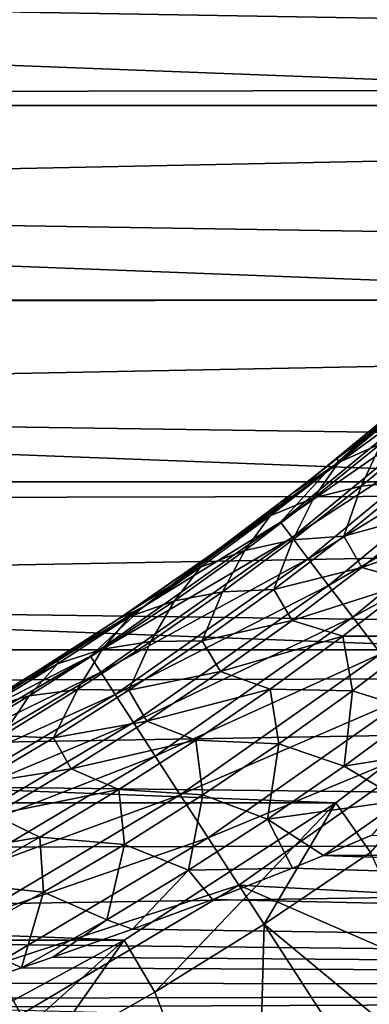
# Model space of a CAD drawing. Header units: metres. Extents: x -61 to 49, y -32 to 32.
# Tile 25 of 256: x -15.25 to -13.97, y -10.55 to -6.96. Entities that reach past the tile are written whole.
import ezdxf

# ---------------------------------------------------------------- set-up
doc = ezdxf.new("R2010")
doc.units = ezdxf.units.M
doc.layers.add('solid_K_27_40_10_000Y34', color=7, linetype='CONTINUOUS')

msp = doc.modelspace()

# ---------------------------------------------------------------- linework, layer by layer
at = {"layer": 'solid_K_27_40_10_000Y34'}
for points in [[(-21, -6.835874, 10.46522), (0, -7.191413, 10.224162), (0, -6.387662, 10.744659)], [(-31.072336, -6.522859, -32), (-10.927664, -6.522859, -32), (-11.456452, -7.274637, -32)], [(-30.543547, -7.274637, -32), (-31.072336, -6.522859, -32), (-11.456452, -7.274637, -32)], [(-21, -6.835874, 10.46522), (-21, -7.234381, 10.193809), (0, -7.191413, 10.224162)], [(-21, -7.622125, 9.90723), (0, -7.952963, 9.643664), (0, -7.191413, 10.224162)], [(-21, -7.234381, 10.193809), (-21, -7.622125, 9.90723), (0, -7.191413, 10.224162)], [(-30.543547, -7.274637, -32), (-11.456452, -7.274637, -32), (-12.041273, -7.983788, -32)], [(-29.958727, -7.983788, -32), (-30.543547, -7.274637, -32), (-12.041273, -7.983788, -32)], [(-21, -7.622125, 9.90723), (-21, -7.998529, 9.605911), (0, -7.952963, 9.643664)], [(-21, -8.363032, 9.290301), (0, -8.667844, 9.006574), (0, -7.952963, 9.643664)], [(-21, -7.998529, 9.605911), (-21, -8.363032, 9.290301), (0, -7.952963, 9.643664)], [(-29.958727, -7.983788, -32), (-12.041273, -7.983788, -32), (-12.678736, -8.646176, -32)], [(-29.321264, -8.646176, -32), (-29.958727, -7.983788, -32), (-12.678736, -8.646176, -32)], [(-14.132882, -8.611094, -19.077032), (-13.508576, -8.073834, -19.077032), (-13.856071, -8.364465, -18.834936)], [(-13.643981, -8.254092, -19.317802), (-13.508576, -8.073834, -19.077032), (-14.132882, -8.611094, -19.077032)], [(-14.297409, -8.792972, -19.317802), (-13.643981, -8.254092, -19.317802), (-14.132882, -8.611094, -19.077032)], [(-13.597435, -8.306321, -19.552031), (-13.643981, -8.254092, -19.317802), (-14.297409, -8.792972, -19.317802)], [(-14.254998, -8.84861, -19.552031), (-13.597435, -8.306321, -19.552031), (-14.297409, -8.792972, -19.317802)], [(-13.533094, -8.378517, -19.776541), (-13.597435, -8.306321, -19.552031), (-14.254998, -8.84861, -19.552031)], [(-13.846087, -8.355927, -11.670412), (-14.09177, -8.560162, -11.406532), (-13.856071, -8.364465, -18.834936)], [(-13.843391, -8.373289, -11.260599), (-14.09177, -8.560162, -11.406532), (-13.846087, -8.355927, -11.670412)], [(-21, -8.363032, 9.290301), (-21, -8.715093, 8.960868), (0, -8.667844, 9.006574)], [(-14.196373, -8.925519, -19.776541), (-13.533094, -8.378517, -19.776541), (-14.254998, -8.84861, -19.552031)], [(-13.451832, -8.469701, -19.988293), (-13.533094, -8.378517, -19.776541), (-14.196373, -8.925519, -19.776541)], [(-14.09177, -8.560162, -11.406532), (-14.189965, -8.638485, -18.834936), (-13.856071, -8.364465, -18.834936)], [(-14.132882, -8.611094, -19.077032), (-13.856071, -8.364465, -18.834936), (-14.189965, -8.638485, -18.834936)], [(-13.843391, -8.373289, -11.260599), (-14.086836, -8.575408, -10.997898), (-14.09177, -8.560162, -11.406532)], [(-13.930817, -8.50558, -10.734054), (-14.086836, -8.575408, -10.997898), (-13.843391, -8.373289, -11.260599)], [(-13.76015, -8.458618, -10.474246), (-14.003867, -8.661437, -10.211152), (-13.930817, -8.50558, -10.734054)], [(-13.818541, -8.642471, -9.95792), (-14.003867, -8.661437, -10.211152), (-13.76015, -8.458618, -10.474246)], [(-14.122329, -9.022655, -19.988293), (-13.451832, -8.469701, -19.988293), (-14.196373, -8.925519, -19.776541)], [(-13.354748, -8.578637, -20.184416), (-13.451832, -8.469701, -19.988293), (-14.122329, -9.022655, -19.988293)], [(-13.930817, -8.50558, -10.734054), (-14.176539, -8.704013, -10.470389), (-14.086836, -8.575408, -10.997898)], [(-14.003867, -8.661437, -10.211152), (-14.176539, -8.704013, -10.470389), (-13.930817, -8.50558, -10.734054)], [(-14.09177, -8.560162, -11.406532), (-14.257161, -8.691037, -11.23139), (-14.189965, -8.638485, -18.834936)], [(-14.086836, -8.575408, -10.997898), (-14.257161, -8.691037, -11.23139), (-14.09177, -8.560162, -11.406532)], [(-14.086836, -8.575408, -10.997898), (-14.335238, -8.769875, -10.733655), (-14.257161, -8.691037, -11.23139)], [(-14.176539, -8.704013, -10.470389), (-14.335238, -8.769875, -10.733655), (-14.086836, -8.575408, -10.997898)], [(-14.033868, -9.138704, -20.184416), (-13.354748, -8.578637, -20.184416), (-14.122329, -9.022655, -19.988293)], [(-13.243157, -8.703851, -20.362253), (-13.354748, -8.578637, -20.184416), (-14.033868, -9.138704, -20.184416)], [(-14.795592, -9.100195, -19.077032), (-14.132882, -8.611094, -19.077032), (-14.534361, -8.899186, -18.834936)], [(-14.297409, -8.792972, -19.317802), (-14.132882, -8.611094, -19.077032), (-14.795592, -9.100195, -19.077032)], [(-14.132882, -8.611094, -19.077032), (-14.189965, -8.638485, -18.834936), (-14.534361, -8.899186, -18.834936)], [(-14.424559, -8.818366, -11.055656), (-14.534361, -8.899186, -18.834936), (-14.189965, -8.638485, -18.834936)], [(-14.257161, -8.691037, -11.23139), (-14.424559, -8.818366, -11.055656), (-14.189965, -8.638485, -18.834936)], [(-13.818541, -8.642471, -9.95792), (-14.067054, -8.843243, -9.693709), (-14.003867, -8.661437, -10.211152)], [(-13.753135, -8.757634, -9.572566), (-14.067054, -8.843243, -9.693709), (-13.818541, -8.642471, -9.95792)], [(-29.321264, -8.646176, -32), (-12.678736, -8.646176, -32), (-13.365071, -9.257853, -32)], [(-28.634928, -9.257853, -32), (-29.321264, -8.646176, -32), (-13.365071, -9.257853, -32)], [(-21, -9.054187, 8.618103), (0, -9.331859, 8.316627), (0, -8.667844, 9.006574)], [(-21, -8.715093, 8.960868), (-21, -9.054187, 8.618103), (0, -8.667844, 9.006574)], [(-14.003867, -8.661437, -10.211152), (-14.253302, -8.857208, -9.94659), (-14.176539, -8.704013, -10.470389)], [(-14.067054, -8.843243, -9.693709), (-14.253302, -8.857208, -9.94659), (-14.003867, -8.661437, -10.211152)], [(-14.176539, -8.704013, -10.470389), (-14.427586, -8.895145, -10.205469), (-14.335238, -8.769875, -10.733655)], [(-14.253302, -8.857208, -9.94659), (-14.427586, -8.895145, -10.205469), (-14.176539, -8.704013, -10.470389)], [(-14.335238, -8.769875, -10.733655), (-14.424559, -8.818366, -11.055656), (-14.257161, -8.691037, -11.23139)], [(-13.932191, -9.272093, -20.362253), (-13.243157, -8.703851, -20.362253), (-14.033868, -9.138704, -20.184416)], [(-14.335238, -8.769875, -10.733655), (-14.595108, -8.943007, -10.877659), (-14.424559, -8.818366, -11.055656)], [(-14.335238, -8.769875, -10.733655), (-14.588576, -8.956763, -10.468371), (-14.595108, -8.943007, -10.877659)], [(-14.427586, -8.895145, -10.205469), (-14.588576, -8.956763, -10.468371), (-14.335238, -8.769875, -10.733655)], [(-13.753135, -8.757634, -9.572566), (-14.00096, -8.957104, -9.312032), (-14.067054, -8.843243, -9.693709)], [(-13.564851, -8.80421, -9.318419), (-14.00096, -8.957104, -9.312032), (-13.753135, -8.757634, -9.572566)], [(-14.990171, -9.28025, -19.317802), (-14.297409, -8.792972, -19.317802), (-14.795592, -9.100195, -19.077032)], [(-14.254998, -8.84861, -19.552031), (-14.297409, -8.792972, -19.317802), (-14.990171, -9.28025, -19.317802)], [(-14.424559, -8.818366, -11.055656), (-14.595108, -8.943007, -10.877659), (-14.534361, -8.899186, -18.834936)], [(-13.564851, -8.80421, -9.318419), (-13.814472, -9.009313, -9.057357), (-14.00096, -8.957104, -9.312032)], [(-14.952144, -9.338971, -19.552031), (-14.254998, -8.84861, -19.552031), (-14.990171, -9.28025, -19.317802)], [(-14.196373, -8.925519, -19.776541), (-14.254998, -8.84861, -19.552031), (-14.952144, -9.338971, -19.552031)], [(-14.253302, -8.857208, -9.94659), (-14.50854, -9.045974, -9.681064), (-14.427586, -8.895145, -10.205469)], [(-14.3218, -9.037224, -9.428311), (-14.50854, -9.045974, -9.681064), (-14.253302, -8.857208, -9.94659)], [(-14.067054, -8.843243, -9.693709), (-14.3218, -9.037224, -9.428311), (-14.253302, -8.857208, -9.94659)], [(-14.00096, -8.957104, -9.312032), (-14.3218, -9.037224, -9.428311), (-14.067054, -8.843243, -9.693709)], [(-14.427586, -8.895145, -10.205469), (-14.68401, -9.079029, -9.939811), (-14.588576, -8.956763, -10.468371)], [(-14.50854, -9.045974, -9.681064), (-14.68401, -9.079029, -9.939811), (-14.427586, -8.895145, -10.205469)], [(-14.899578, -9.420142, -19.776541), (-14.196373, -8.925519, -19.776541), (-14.952144, -9.338971, -19.552031)], [(-14.122329, -9.022655, -19.988293), (-14.196373, -8.925519, -19.776541), (-14.899578, -9.420142, -19.776541)], [(-14.852461, -9.121829, -10.612242), (-14.888726, -9.146165, -18.834936), (-14.534361, -8.899186, -18.834936)], [(-14.795592, -9.100195, -19.077032), (-14.534361, -8.899186, -18.834936), (-14.888726, -9.146165, -18.834936)], [(-14.595108, -8.943007, -10.877659), (-14.852461, -9.121829, -10.612242), (-14.534361, -8.899186, -18.834936)], [(-14.588576, -8.956763, -10.468371), (-14.852461, -9.121829, -10.612242), (-14.595108, -8.943007, -10.877659)], [(-14.588576, -8.956763, -10.468371), (-14.846871, -9.136138, -10.202578), (-14.852461, -9.121829, -10.612242)], [(-14.68401, -9.079029, -9.939811), (-14.846871, -9.136138, -10.202578), (-14.588576, -8.956763, -10.468371)], [(-14.00096, -8.957104, -9.312032), (-14.255332, -9.150183, -9.050383), (-14.3218, -9.037224, -9.428311)], [(-13.814472, -9.009313, -9.057357), (-14.255332, -9.150183, -9.050383), (-14.00096, -8.957104, -9.312032)], [(-14.833186, -9.522662, -19.988293), (-14.122329, -9.022655, -19.988293), (-14.899578, -9.420142, -19.776541)], [(-14.033868, -9.138704, -20.184416), (-14.122329, -9.022655, -19.988293), (-14.833186, -9.522662, -19.988293)], [(-14.3218, -9.037224, -9.428311), (-14.582939, -9.224435, -9.16223), (-14.50854, -9.045974, -9.681064)], [(-14.255332, -9.150183, -9.050383), (-14.582939, -9.224435, -9.16223), (-14.3218, -9.037224, -9.428311)], [(-13.814472, -9.009313, -9.057357), (-14.071115, -9.208144, -8.795001), (-14.255332, -9.150183, -9.050383)], [(-13.774067, -9.208317, -8.65855), (-14.071115, -9.208144, -8.795001), (-13.814472, -9.009313, -9.057357)], [(-21, -9.054187, 8.618103), (-21, -9.37981, 8.262516), (0, -9.331859, 8.316627)], [(-14.50854, -9.045974, -9.681064), (-14.769708, -9.227765, -9.415092), (-14.68401, -9.079029, -9.939811)], [(-14.582939, -9.224435, -9.16223), (-14.769708, -9.227765, -9.415092), (-14.50854, -9.045974, -9.681064)], [(-15.492999, -9.538405, -19.077032), (-14.795592, -9.100195, -19.077032), (-15.252515, -9.379042, -18.834936)], [(-14.990171, -9.28025, -19.317802), (-14.795592, -9.100195, -19.077032), (-15.492999, -9.538405, -19.077032)], [(-14.795592, -9.100195, -19.077032), (-14.888726, -9.146165, -18.834936), (-15.252515, -9.379042, -18.834936)], [(-14.68401, -9.079029, -9.939811), (-14.945901, -9.25571, -9.673949), (-14.846871, -9.136138, -10.202578)], [(-14.769708, -9.227765, -9.415092), (-14.945901, -9.25571, -9.673949), (-14.68401, -9.079029, -9.939811)], [(-15.105251, -9.287192, -10.356727), (-15.252515, -9.379042, -18.834936), (-14.888726, -9.146165, -18.834936)], [(-14.846871, -9.136138, -10.202578), (-15.110175, -9.308057, -9.93683), (-15.105251, -9.287192, -10.356727)], [(-14.945901, -9.25571, -9.673949), (-15.110175, -9.308057, -9.93683), (-14.846871, -9.136138, -10.202578)], [(-14.852461, -9.121829, -10.612242), (-15.105251, -9.287192, -10.356727), (-14.888726, -9.146165, -18.834936)], [(-14.846871, -9.136138, -10.202578), (-15.105251, -9.287192, -10.356727), (-14.852461, -9.121829, -10.612242)], [(-14.753869, -9.645142, -20.184416), (-14.033868, -9.138704, -20.184416), (-14.833186, -9.522662, -19.988293)], [(-13.932191, -9.272093, -20.362253), (-14.033868, -9.138704, -20.184416), (-14.753869, -9.645142, -20.184416)], [(-14.255332, -9.150183, -9.050383), (-14.516466, -9.336874, -8.788098), (-14.582939, -9.224435, -9.16223)], [(-14.071115, -9.208144, -8.795001), (-14.516466, -9.336874, -8.788098), (-14.255332, -9.150183, -9.050383)], [(-14.071115, -9.208144, -8.795001), (-14.335038, -9.400699, -8.531822), (-14.516466, -9.336874, -8.788098)], [(-14.034894, -9.406944, -8.398169), (-14.335038, -9.400699, -8.531822), (-14.071115, -9.208144, -8.795001)], [(-13.774067, -9.208317, -8.65855), (-14.034894, -9.406944, -8.398169), (-14.071115, -9.208144, -8.795001)], [(-13.795733, -9.482487, -8.212902), (-14.034894, -9.406944, -8.398169), (-13.774067, -9.208317, -8.65855)], [(-14.769708, -9.227765, -9.415092), (-15.036994, -9.402603, -9.14924), (-14.945901, -9.25571, -9.673949)], [(-14.850704, -9.404886, -8.896015), (-15.036994, -9.402603, -9.14924), (-14.769708, -9.227765, -9.415092)], [(-14.582939, -9.224435, -9.16223), (-14.850704, -9.404886, -8.896015), (-14.769708, -9.227765, -9.415092)], [(-14.516466, -9.336874, -8.788098), (-14.850704, -9.404886, -8.896015), (-14.582939, -9.224435, -9.16223)], [(-28.634928, -9.257853, -32), (-13.365071, -9.257853, -32), (-14.096218, -9.815182, -32)], [(-27.903782, -9.815182, -32), (-28.634928, -9.257853, -32), (-14.096218, -9.815182, -32)], [(-15.718202, -9.713067, -19.317802), (-14.990171, -9.28025, -19.317802), (-15.492999, -9.538405, -19.077032)], [(-14.952144, -9.338971, -19.552031), (-14.990171, -9.28025, -19.317802), (-15.718202, -9.713067, -19.317802)], [(-15.105251, -9.287192, -10.356727), (-15.349455, -9.437761, -10.114723), (-15.252515, -9.379042, -18.834936)], [(-15.110175, -9.308057, -9.93683), (-15.349455, -9.437761, -10.114723), (-15.105251, -9.287192, -10.356727)], [(-14.945901, -9.25571, -9.673949), (-15.213403, -9.425219, -9.408471), (-15.110175, -9.308057, -9.93683)], [(-15.036994, -9.402603, -9.14924), (-15.213403, -9.425219, -9.408471), (-14.945901, -9.25571, -9.673949)], [(-14.662701, -9.785922, -20.362253), (-13.932191, -9.272093, -20.362253), (-14.753869, -9.645142, -20.184416)], [(-13.818674, -9.421013, -20.519396), (-13.932191, -9.272093, -20.362253), (-14.662701, -9.785922, -20.362253)], [(-14.096218, -9.815182, -32), (-13.365071, -9.257853, -32), (-14.096201, -9.815169, -30)], [(-14.096201, -9.815169, -30), (-13.365019, -9.257809, -30), (-13.969319, -9.995458, -30)], [(-13.365071, -9.257853, -32), (-13.365019, -9.257809, -30), (-14.096201, -9.815169, -30)], [(-15.110175, -9.308057, -9.93683), (-15.378585, -9.472563, -9.67173), (-15.349455, -9.437761, -10.114723)], [(-15.213403, -9.425219, -9.408471), (-15.378585, -9.472563, -9.67173), (-15.110175, -9.308057, -9.93683)], [(-21, -9.691478, 7.894635), (0, -9.941111, 7.577873), (0, -9.331859, 8.316627)], [(-21, -9.37981, 8.262516), (-21, -9.691478, 7.894635), (0, -9.331859, 8.316627)], [(-15.68478, -9.774528, -19.552031), (-14.952144, -9.338971, -19.552031), (-15.718202, -9.713067, -19.317802)], [(-14.899578, -9.420142, -19.776541), (-14.952144, -9.338971, -19.552031), (-15.68478, -9.774528, -19.552031)], [(-14.516466, -9.336874, -8.788098), (-14.784658, -9.517174, -8.525704), (-14.850704, -9.404886, -8.896015)], [(-14.335038, -9.400699, -8.531822), (-14.784658, -9.517174, -8.525704), (-14.516466, -9.336874, -8.788098)], [(-15.638582, -9.859484, -19.776541), (-14.899578, -9.420142, -19.776541), (-15.68478, -9.774528, -19.552031)], [(-14.833186, -9.522662, -19.988293), (-14.899578, -9.420142, -19.776541), (-15.638582, -9.859484, -19.776541)], [(-15.213403, -9.425219, -9.408471), (-15.4867, -9.587575, -9.143999), (-15.378585, -9.472563, -9.67173)], [(-15.310633, -9.570495, -8.884113), (-15.4867, -9.587575, -9.143999), (-15.213403, -9.425219, -9.408471)], [(-15.036994, -9.402603, -9.14924), (-15.310633, -9.570495, -8.884113), (-15.213403, -9.425219, -9.408471)], [(-15.125379, -9.578575, -8.630247), (-15.310633, -9.570495, -8.884113), (-15.036994, -9.402603, -9.14924)], [(-14.850704, -9.404886, -8.896015), (-15.125379, -9.578575, -8.630247), (-15.036994, -9.402603, -9.14924)], [(-14.784658, -9.517174, -8.525704), (-15.125379, -9.578575, -8.630247), (-14.850704, -9.404886, -8.896015)], [(-14.335038, -9.400699, -8.531822), (-14.606586, -9.586961, -8.268334), (-14.784658, -9.517174, -8.525704)], [(-14.560917, -9.943095, -20.519396), (-13.818674, -9.421013, -20.519396), (-14.662701, -9.785922, -20.362253)], [(-14.303543, -9.599522, -8.137092), (-14.606586, -9.586961, -8.268334), (-14.335038, -9.400699, -8.531822)], [(-14.560917, -9.943095, -20.519396), (-13.694983, -9.583279, -20.653589), (-13.818674, -9.421013, -20.519396)], [(-14.034894, -9.406944, -8.398169), (-14.303543, -9.599522, -8.137092), (-14.335038, -9.400699, -8.531822)], [(-14.065967, -9.681245, -7.952311), (-14.303543, -9.599522, -8.137092), (-14.034894, -9.406944, -8.398169)], [(-13.795733, -9.482487, -8.212902), (-14.065967, -9.681245, -7.952311), (-14.034894, -9.406944, -8.398169)], [(-13.582238, -9.6021, -8.014524), (-14.065967, -9.681245, -7.952311), (-13.795733, -9.482487, -8.212902)], [(-15.580234, -9.966785, -19.988293), (-14.833186, -9.522662, -19.988293), (-15.638582, -9.859484, -19.776541)], [(-14.753869, -9.645142, -20.184416), (-14.833186, -9.522662, -19.988293), (-15.580234, -9.966785, -19.988293)], [(-14.784658, -9.517174, -8.525704), (-15.060266, -9.69106, -8.263763), (-15.125379, -9.578575, -8.630247)], [(-14.606586, -9.586961, -8.268334), (-15.060266, -9.69106, -8.263763), (-14.784658, -9.517174, -8.525704)], [(-15.125379, -9.578575, -8.630247), (-15.407345, -9.74548, -8.365586), (-15.310633, -9.570495, -8.884113)], [(-15.060266, -9.69106, -8.263763), (-15.407345, -9.74548, -8.365586), (-15.125379, -9.578575, -8.630247)], [(-14.606586, -9.586961, -8.268334), (-14.886181, -9.766898, -8.005092), (-15.060266, -9.69106, -8.263763)], [(-14.580422, -9.786013, -7.875816), (-14.886181, -9.766898, -8.005092), (-14.606586, -9.586961, -8.268334)], [(-14.303543, -9.599522, -8.137092), (-14.580422, -9.786013, -7.875816), (-14.606586, -9.586961, -8.268334)], [(-14.344827, -9.874024, -7.69125), (-14.580422, -9.786013, -7.875816), (-14.303543, -9.599522, -8.137092)], [(-14.560917, -9.943095, -20.519396), (-14.45001, -10.114353, -20.653589), (-13.694983, -9.583279, -20.653589)], [(-13.240314, -10.179749, -21.086603), (-13.694983, -9.583279, -20.653589), (-14.45001, -10.114353, -20.653589)], [(-14.065967, -9.681245, -7.952311), (-14.344827, -9.874024, -7.69125), (-14.303543, -9.599522, -8.137092)], [(-13.582238, -9.6021, -8.014524), (-13.856417, -9.807064, -7.753533), (-14.065967, -9.681245, -7.952311)], [(-15.510525, -10.094977, -20.184416), (-14.753869, -9.645142, -20.184416), (-15.580234, -9.966785, -19.988293)], [(-14.662701, -9.785922, -20.362253), (-14.753869, -9.645142, -20.184416), (-15.510525, -10.094977, -20.184416)], [(-13.856417, -9.807064, -7.753533), (-14.344827, -9.874024, -7.69125), (-14.065967, -9.681245, -7.952311)], [(-21, -9.691478, 7.894635), (-21, -9.988726, 7.515009), (0, -9.941111, 7.577873)], [(-15.060266, -9.69106, -8.263763), (-15.34375, -9.858495, -8.002912), (-15.407345, -9.74548, -8.365586)], [(-14.886181, -9.766898, -8.005092), (-15.34375, -9.858495, -8.002912), (-15.060266, -9.69106, -8.263763)], [(-15.430401, -10.242324, -20.362253), (-14.662701, -9.785922, -20.362253), (-15.510525, -10.094977, -20.184416)], [(-14.560917, -9.943095, -20.519396), (-14.662701, -9.785922, -20.362253), (-15.430401, -10.242324, -20.362253)], [(-14.886181, -9.766898, -8.005092), (-15.174348, -9.940458, -7.742716), (-15.34375, -9.858495, -8.002912)], [(-14.866076, -9.96637, -7.614912), (-15.174348, -9.940458, -7.742716), (-14.886181, -9.766898, -8.005092)], [(-14.580422, -9.786013, -7.875816), (-14.866076, -9.96637, -7.614912), (-14.886181, -9.766898, -8.005092)], [(-14.632889, -10.060773, -7.430261), (-14.866076, -9.96637, -7.614912), (-14.580422, -9.786013, -7.875816)], [(-14.344827, -9.874024, -7.69125), (-14.632889, -10.060773, -7.430261), (-14.580422, -9.786013, -7.875816)], [(-27.903782, -9.815182, -32), (-14.096218, -9.815182, -32), (-14.86784, -10.314869, -32)], [(-27.13216, -10.314869, -32), (-27.903782, -9.815182, -32), (-14.86784, -10.314869, -32)], [(-14.867879, -10.314892, -30), (-14.096201, -9.815169, -30), (-14.755136, -10.504344, -30)], [(-14.096218, -9.815182, -32), (-14.096201, -9.815169, -30), (-14.867879, -10.314892, -30)], [(-14.86784, -10.314869, -32), (-14.096218, -9.815182, -32), (-14.867879, -10.314892, -30)], [(-14.096201, -9.815169, -30), (-14.357254, -10.257351, -30), (-14.755136, -10.504344, -30)], [(-14.096201, -9.815169, -30), (-13.969319, -9.995458, -30), (-14.357254, -10.257351, -30)], [(-13.856417, -9.807064, -7.753533), (-14.14055, -10.006421, -7.491432), (-14.344827, -9.874024, -7.69125)], [(-13.856417, -9.807064, -7.753533), (-13.964673, -9.932457, -7.589223), (-14.14055, -10.006421, -7.491432)], [(-15.174348, -9.940458, -7.742716), (-15.635653, -10.019409, -7.743853), (-15.34375, -9.858495, -8.002912)], [(-14.344827, -9.874024, -7.69125), (-14.254462, -10.053007, -7.428799), (-14.632889, -10.060773, -7.430261)], [(-14.344827, -9.874024, -7.69125), (-14.14055, -10.006421, -7.491432), (-14.254462, -10.053007, -7.428799)], [(-14.14055, -10.006421, -7.491432), (-13.964673, -9.932457, -7.589223), (0, -9.941111, -7.577873)], [(-21, -10.271112, 7.124201), (0, -10.492024, 6.794649), (0, -9.941111, 7.577873)], [(-21, -9.988726, 7.515009), (-21, -10.271112, 7.124201), (0, -9.941111, 7.577873)], [(-15.174348, -9.940458, -7.742716), (-15.471721, -10.107561, -7.481906), (-15.635653, -10.019409, -7.743853)], [(-15.161119, -10.14051, -7.354989), (-15.471721, -10.107561, -7.481906), (-15.174348, -9.940458, -7.742716)], [(-15.340947, -10.406827, -20.519396), (-14.560917, -9.943095, -20.519396), (-15.430401, -10.242324, -20.362253)], [(-15.340947, -10.406827, -20.519396), (-14.45001, -10.114353, -20.653589), (-14.560917, -9.943095, -20.519396)], [(-14.866076, -9.96637, -7.614912), (-15.161119, -10.14051, -7.354989), (-15.174348, -9.940458, -7.742716)], [(-14.930811, -10.241404, -7.169923), (-15.161119, -10.14051, -7.354989), (-14.866076, -9.96637, -7.614912)], [(-14.632889, -10.060773, -7.430261), (-14.930811, -10.241404, -7.169923), (-14.866076, -9.96637, -7.614912)], [(-14.14055, -10.006421, -7.491432), (0, -9.941111, -7.577873), (0, -10.492024, -6.794649)], [(-13.552569, -10.92325, -28.999958), (-14.357254, -10.257351, -30), (-13.969319, -9.995458, -30)], [(-14.254462, -10.053007, -7.428799), (-14.14055, -10.006421, -7.491432), (0, -10.492024, -6.794649)], [(-14.632889, -10.060773, -7.430261), (-14.837009, -10.275657, -7.117645), (-14.930811, -10.241404, -7.169923)], [(-14.632889, -10.060773, -7.430261), (-14.544847, -10.16713, -7.271827), (-14.837009, -10.275657, -7.117645)], [(-14.632889, -10.060773, -7.430261), (-14.254462, -10.053007, -7.428799), (-14.544847, -10.16713, -7.271827)], [(-14.544847, -10.16713, -7.271827), (-14.254462, -10.053007, -7.428799), (0, -10.492024, -6.794649)], [(-15.161119, -10.14051, -7.354989), (-15.46635, -10.308325, -7.09679), (-15.471721, -10.107561, -7.481906)], [(-15.340947, -10.406827, -20.519396), (-15.243476, -10.586072, -20.653589), (-14.45001, -10.114353, -20.653589)], [(-14.042335, -10.743877, -21.086603), (-14.45001, -10.114353, -20.653589), (-15.243476, -10.586072, -20.653589)], [(-13.635921, -10.469496, -21.086603), (-13.240314, -10.179749, -21.086603), (-14.45001, -10.114353, -20.653589)], [(-14.042335, -10.743877, -21.086603), (-13.635921, -10.469496, -21.086603), (-14.45001, -10.114353, -20.653589)], [(-15.161119, -10.14051, -7.354989), (-15.241057, -10.416061, -6.910547), (-15.46635, -10.308325, -7.09679)], [(-14.930811, -10.241404, -7.169923), (-15.241057, -10.416061, -6.910547), (-15.161119, -10.14051, -7.354989)], [(-14.837009, -10.275657, -7.117645), (-14.544847, -10.16713, -7.271827), (0, -10.492024, -6.794649)], [(-14.930811, -10.241404, -7.169923), (-15.127526, -10.377713, -6.968003), (-15.241057, -10.416061, -6.910547)], [(-14.930811, -10.241404, -7.169923), (-14.837009, -10.275657, -7.117645), (-15.127526, -10.377713, -6.968003)], [(-14.389805, -11.449321, -28.999958), (-14.755136, -10.504344, -30), (-14.357254, -10.257351, -30)], [(-14.389805, -11.449321, -28.999958), (-14.357254, -10.257351, -30), (-13.552569, -10.92325, -28.999958)], [(-21, -10.271112, 7.124201), (-21, -10.538218, 6.722795), (0, -10.492024, 6.794649)], [(-15.127526, -10.377713, -6.968003), (-14.837009, -10.275657, -7.117645), (0, -10.492024, -6.794649)], [(-27.13216, -10.314869, -32), (-14.86784, -10.314869, -32), (-15.675418, -10.754004, -32)], [(-15.675475, -10.754031, -30), (-14.867879, -10.314892, -30), (-15.577605, -10.951576, -30)], [(-15.675418, -10.754004, -32), (-14.867879, -10.314892, -30), (-15.675475, -10.754031, -30)], [(-15.675418, -10.754004, -32), (-14.86784, -10.314869, -32), (-14.867879, -10.314892, -30)], [(-14.867879, -10.314892, -30), (-15.161869, -10.735715, -30), (-15.577605, -10.951576, -30)], [(-15.46635, -10.308325, -7.09679), (-15.241057, -10.416061, -6.910547), (-15.41297, -10.472511, -6.824699)], [(-14.867879, -10.314892, -30), (-14.755136, -10.504344, -30), (-15.161869, -10.735715, -30)], [(-15.241057, -10.416061, -6.910547), (-15.127526, -10.377713, -6.968003), (0, -10.492024, -6.794649)], [(-16.154186, -10.809487, -20.519396), (-15.243476, -10.586072, -20.653589), (-15.340947, -10.406827, -20.519396)], [(-15.41297, -10.472511, -6.824699), (-15.241057, -10.416061, -6.910547), (0, -10.492024, -6.794649)], [(-15.69171, -10.559752, -6.688918), (-15.41297, -10.472511, -6.824699), (0, -10.492024, -6.794649)], [(-13.734024, -10.65723, -21.15247), (-13.635921, -10.469496, -21.086603), (-14.042335, -10.743877, -21.086603)], [(-21, -10.789644, 6.311385), (0, -10.981367, 5.971549), (0, -10.492024, 6.794649)], [(-21, -10.538218, 6.722795), (-21, -10.789644, 6.311385), (0, -10.492024, 6.794649)], [(-15.69171, -10.559752, -6.688918), (0, -10.492024, -6.794649), (0, -10.981367, -5.971549)], [(-14.389805, -11.449321, -28.999958), (-15.161869, -10.735715, -30), (-14.755136, -10.504344, -30)]]:
    msp.add_3dface(points, dxfattribs=at)

doc.saveas('drawing.dxf')
